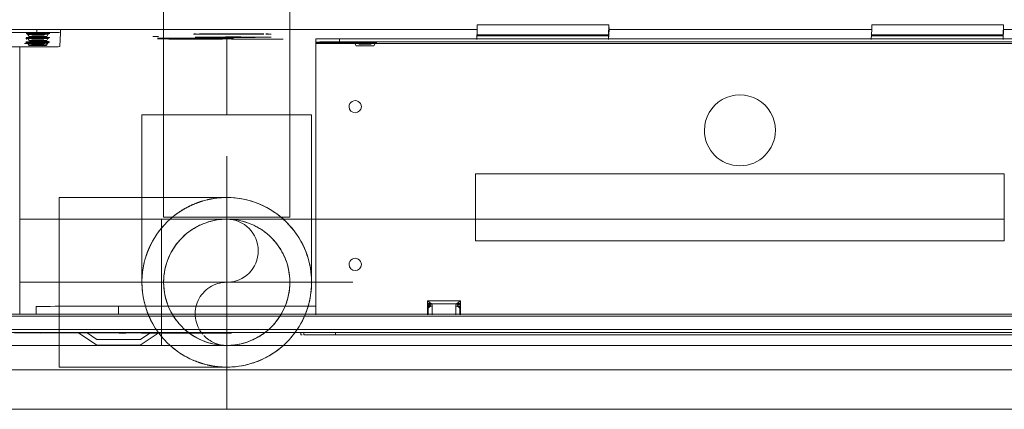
# Model space of a CAD drawing. Header units: millimetres. Extents: x 19580 to 41622, y 4748 to 42776.
# Tile 38 of 65: x 29494 to 29743, y 35776 to 35875. Entities that reach past the tile are written whole.
import ezdxf

# ---------------------------------------------------------------- set-up
doc = ezdxf.new("R2010")
doc.units = ezdxf.units.MM
doc.linetypes.add('ADSK_Осевая', pattern=[700, 500, -100, 0, -100])
doc.linetypes.add('ADSK_Скрыто', pattern=[300, 150, -150])
for name, color, linetype, lineweight in [('A-DETL-____-HDLN', 90, 'ADSK_Скрыто', 9), ('G-XREF-____-OTLN', 8, 'Continuous', 9), ('I-FURN-____-MCUT', 30, 'Continuous', 9), ('I-FURN-____-OTLN', 30, 'Continuous', 20), ('P-PIPE-____-CNTR', 3, 'ADSK_Осевая', 20), ('P-PIPE-____-OTLN', 3, 'Continuous', 20)]:
    doc.layers.add(name, color=color, linetype=linetype, lineweight=lineweight)

# ---------------------------------------------------------------- blocks, each defined once
blk = doc.blocks.new('Прямая форма - 83 new-608937-В_Этаж 01_Отопление')
at = {"layer": 'I-FURN-____-MCUT', "color": 133}
for p, q in [((0, 0), (-3200, 0)), ((-3200, -10), (-10, -10))]:
    blk.add_line(p, q, dxfattribs=at)
blk = doc.blocks.new('Прямая форма - FU - 053-608938-В_Этаж 01_Отопление')
blk.add_blockref('Прямая форма - 83 new-608937-В_Этаж 01_Отопление', (0, 0))
blk = doc.blocks.new('83 new_ifc_RVT-1-В_Этаж 01_Отопление')
at = {"layer": 'I-FURN-____-OTLN', "color": 9, "lineweight": 20, "rotation": 180}
blk.add_blockref('Прямая форма - FU - 053-608938-В_Этаж 01_Отопление', (26710.28, 35775.83), dxfattribs=at)
blk = doc.blocks.new('ADSK_Полипропилен_Отвод - Универсальный-V1-В_Этаж 01_Отопление')
at = {"layer": 'P-PIPE-____-OTLN', "color": 5}
for p, q in [((21296.58, 35850.53), (21296.58, 35808.03)), ((21318.08, 35850.53), (21296.58, 35850.53)), ((21339.58, 35850.53), (21318.08, 35850.53)), ((21339.58, 35808.03), (21339.58, 35850.53))]:
    blk.add_line(p, q, dxfattribs=at)
blk = doc.blocks.new('City Class FR - City Class F_iam-V25-В_Этаж 01_Отопление')
at = {"layer": 'A-DETL-____-HDLN'}
blk.add_line((157.54, -37.64), (157.54, -37.59), dxfattribs=at)
at = {"layer": 'A-DETL-____-HDLN', "flags": 128}
for points in [[(163.02, -36.51), (163, -36.51), (162.97, -36.51), (162.94, -36.51), (162.9, -36.51), (162.86, -36.51), (162.81, -36.51), (162.76, -36.5)], [(163.01, -36.35), (162.98, -36.35), (162.95, -36.35), (162.91, -36.35), (162.86, -36.35)]]:
    blk.add_lwpolyline(points, dxfattribs=at)
at = {"layer": 'A-DETL-____-HDLN'}
for centre, start_param, end_param in [((77.14, -35.28), 3.150557, 3.490411), ((77.14, -35.28), 2.792279, 3.138605), ((77.14, -35.28), 5.933871, 6.274221), ((77.14, -35.28), 0.002988, 0.348818), ((160.08, -36.4), 2.792279, 3.138605), ((160.08, -36.4), 3.150557, 3.490411), ((160.13, -35.16), 2.792279, 3.138605), ((160.13, -35.16), 3.150557, 3.490411), ((160.13, -35.32), 3.150557, 3.490411), ((160.13, -35.32), 2.792279, 3.138605), ((160.03, -37.44), 0.002988, 0.348818), ((160.08, -36.4), 0.002988, 0.348818), ((160.08, -36.4), 5.933871, 6.274221), ((160.13, -35.32), 5.933871, 6.274221), ((160.13, -35.32), 0.002988, 0.348818), ((160.13, -35.16), 5.933871, 6.274221), ((160.13, -35.16), 0.002988, 0.348818), ((160.03, -37.44), 2.792279, 3.138605), ((160.03, -37.44), 3.150557, 3.490411), ((160.03, -37.44), 5.933871, 6.274221)]:
    blk.add_ellipse(centre, major_axis=(1.55, 0), ratio=0.005175, start_param=start_param, end_param=end_param, dxfattribs=at)
at = {"layer": 'G-XREF-____-OTLN'}
for p, q in [((134, 41.19), (129.18, 37.96)), ((149.66, 38.11), (145, 41.21)), ((174.35, 38.06), (-210.65, 37.22)), ((-120.49, 38.03), (84.51, 38.48)), ((84.51, 38.48), (84.51, 37.86)), ((92.5, 38.45), (92.48, 37.92)), ((93.3, 38.46), (93.28, 37.92)), ((133.72, 38.09), (110.85, 38.04)), ((110.85, 38.04), (133.72, 38.09)), ((133.93, 39.74), (131.29, 37.97)), ((159.35, 38.14), (139.35, 38.09)), ((147.42, 38.11), (144.93, 39.76)), ((174.35, 37.26), (-210.65, 36.42)), ((-214.63, 33.05), (178.36, 33.9)), ((-214.63, 32.55), (178.37, 33.4)), ((178.37, 33.4), (-214.63, 32.55)), ((52.79, 33.26), (52.8, 29.77)), ((52.99, 33.26), (52.99, 31.8)), ((52.99, 33.26), (52.99, 31.8)), ((52.99, 31.8), (52.99, 33.26)), ((53.99, 31.09), (53.99, 33.26)), ((59.99, 33.28), (59.99, 31.11)), ((60.99, 31.82), (60.99, 33.28)), ((60.99, 31.82), (60.99, 33.28)), ((61.2, 29.79), (61.19, 33.28)), ((89.64, -35.4), (89.49, 33.34)), ((139.53, 33.32), (139.53, 31.28)), ((160.33, 33.36), (160.34, 31.43)), ((164.68, -34.23), (164.54, 33.37)), ((52.79, 31.09), (53.99, 31.09)), ((53.83, 30.44), (52.8, 30.44)), ((53.61, 30.95), (53.13, 30.58)), ((53.13, 30.58), (53.87, 30.58)), ((60.16, 30.49), (53.83, 30.48)), ((59.99, 31.11), (61.19, 31.11)), ((60.12, 30.6), (60.86, 30.6)), ((61.2, 30.46), (60.16, 30.46)), ((60.86, 30.6), (60.38, 30.96)), ((89.49, 31.17), (139.53, 31.28)), ((52.8, 29.77), (61.2, 29.79)), ((-84.97, 14.22), (49.03, 14.51)), ((-84.93, -2.78), (-84.97, 14.22)), ((49.03, 14.51), (49.07, -2.49)), ((49.07, -2.49), (-84.93, -2.78)), ((74.89, -34.88), (74.58, -35.43)), ((79.7, -35.42), (79.38, -34.87)), ((154.48, -34.48), (154.32, -38.02)), ((157.89, -34.77), (157.57, -35.32)), ((157.88, -34.92), (157.57, -35.47)), ((174.01, -34.41), (160.49, -34.44)), ((162.69, -35.31), (162.37, -34.76)), ((162.69, -35.46), (162.37, -34.91)), ((-125.36, -35.87), (89.64, -35.4)), ((83.63, -35.82), (-119.37, -36.26)), ((83.63, -36.62), (-119.37, -37.06)), ((-84.56, -36.77), (-84.68, -39.36)), ((-84.56, -36.98), (-84.56, -37.97)), ((-51.16, -36.7), (-51.28, -39.29)), ((15.44, -36.56), (15.32, -39.15)), ((48.8, -37.42), (15.4, -37.49)), ((15.44, -37.76), (15.44, -36.76)), ((48.72, -39.07), (48.84, -36.49)), ((74.14, -35.64), (89.64, -35.6)), ((83.63, -35.82), (83.63, -36.62)), ((89.64, -35.6), (89.63, -35.77)), ((89.63, -36.57), (89.63, -35.77)), ((110.98, -36.5), (97.93, -36.53)), ((129.48, -37.11), (130.93, -37.11)), ((157.79, -37.04), (157.47, -37.6)), ((157.83, -36.01), (157.52, -36.56)), ((161.56, -35.24), (163.49, -35.23)), ((162.19, -35.23), (163.49, -35.23)), ((162.59, -37.58), (162.27, -37.03)), ((162.64, -36.55), (162.32, -36)), ((-84.68, -39.36), (-193.86, -39.6)), ((-84.68, -39.36), (-84.67, -40.56)), ((-84.56, -37.97), (-84.67, -40.56)), ((-51.21, -37.81), (-84.61, -37.88)), ((-51.2, -37.64), (-84.6, -37.71)), ((-84.56, -37.97), (-51.21, -37.9)), ((-51.28, -39.29), (15.32, -39.15)), ((-51.27, -40.49), (-51.28, -39.29)), ((15.32, -39.15), (15.33, -40.35)), ((15.44, -37.76), (15.33, -40.35)), ((48.79, -37.59), (15.39, -37.66)), ((48.79, -37.69), (15.44, -37.76)), ((48.72, -39.07), (157.91, -38.84)), ((48.73, -40.27), (48.72, -39.07)), ((154.32, -38.02), (154.32, -38.82)), ((154.32, -38.02), (154.32, -38.82)), ((157.54, -37.64), (157.54, -37.59)), ((160.32, -38.04), (174.02, -38.01)), ((160.32, -38.84), (160.32, -38.04)), ((174.02, -38.81), (160.32, -38.84)), ((162.54, -37.58), (162.54, -37.63)), ((-84.67, -40.56), (-51.27, -40.49)), ((15.33, -40.35), (48.73, -40.27))]:
    blk.add_line(p, q, dxfattribs=at)
at = {"layer": 'G-XREF-____-OTLN', "flags": 128}
for points in [[(74.58, -35.43), (74.21, -35.68), (74.19, -35.68)], [(79.7, -35.42), (80.07, -35.66), (80.09, -35.67)], [(157.52, -36.56), (157.15, -36.81), (157.13, -36.81)], [(157.57, -35.47), (157.2, -35.72), (157.17, -35.72)], [(157.57, -35.32), (157.2, -35.56), (157.18, -35.57)], [(162.64, -36.55), (163.01, -36.79), (163.03, -36.8)], [(162.69, -35.31), (163.06, -35.55), (163.09, -35.55)], [(162.69, -35.46), (163.06, -35.71), (163.08, -35.71)], [(163.02, -36.51), (163, -36.51), (162.97, -36.51), (162.94, -36.51), (162.9, -36.51), (162.86, -36.51), (162.81, -36.51), (162.76, -36.5)], [(163.01, -36.35), (162.98, -36.35), (162.95, -36.35), (162.91, -36.35), (162.86, -36.35)], [(157.47, -37.6), (157.1, -37.84), (157.08, -37.84)], [(162.59, -37.58), (162.96, -37.83), (162.98, -37.83)]]:
    blk.add_lwpolyline(points, dxfattribs=at)
at = {"layer": 'G-XREF-____-OTLN'}
for centre, major_axis, ratio, start_param, end_param in [((139.5, 41.2), (5.5, 0.01), 0.005175, 3.141345, 6.282937), ((139.5, 41.2), (5.5, 0.01), 0.005175, 2.748646, 3.133855), ((139.5, 41.2), (5.5, 0.01), 0.005175, 0.786618, 2.355947), ((139.5, 41.2), (5.5, 0.01), 0.005175, 0.007759, 0.392451), ((84.5, 38.43), (8, 0.02), 0.005175, 0, 1.570548), ((84.5, 38.43), (8.84, 0.02), 0.005175, 0.090412, 0.298938), ((114.35, 38), (3.5, 0.01), 0.005175, 3.141593, 6.282937), ((139.35, 38.06), (6.5, 0.01), 0.005175, 1.570548, 4.712141), ((139.43, 39.75), (5.5, 0.01), 0.005175, 3.141345, 6.282937), ((139.43, 39.75), (5.5, 0.01), 0.005175, 2.748646, 3.133855), ((139.43, 39.75), (5.5, 0.01), 0.005175, 0.786618, 2.355947), ((139.43, 39.75), (5.5, 0.01), 0.005175, 0.007759, 0.392451), ((159.35, 38.1), (6.5, 0.01), 0.005175, 4.712141, 7.853734), ((59.99, 31.82), (1, 0.002), 0.710757, 4.712036, 6.282833), ((139.54, 31.39), (20.8, 0.05), 0.005175, 4.712141, 6.282937), ((79.52, 20.58), (-1.55, 0.07), 0.999987, 3.189473, 6.331065), ((79.52, 20.58), (-1.55, 0.07), 0.999987, 0.04788, 3.189473), ((-17.91, -13.63), (-8.99, 0.41), 0.999987, 3.189473, 6.331065), ((-17.91, -13.63), (-8.99, 0.41), 0.999987, 0.04788, 3.189473), ((79.6, -19.42), (-1.55, 0.07), 0.999987, 3.189473, 6.331065), ((79.6, -19.42), (-1.55, 0.07), 0.999987, 0.04788, 3.189473), ((77.14, -34.88), (2.24, 0), 0.005175, 0.002988, 3.138605), ((77.14, -34.88), (2.24, 0), 0.005175, 3.150557, 6.274221), ((160.48, -34.47), (6, 0.01), 0.005175, 1.570548, 3.141345), ((160.13, -34.92), (2.24, 0), 0.005175, 0.002988, 3.138605), ((160.13, -34.92), (2.24, 0), 0.005175, 3.150557, 6.274221), ((160.13, -34.76), (2.24, 0), 0.005175, 0.002988, 3.138605), ((160.13, -34.76), (2.24, 0), 0.005175, 3.150557, 6.274221), ((77.14, -35.68), (2.99, 0.01), 0.005175, 3.141345, 4.712141), ((77.14, -35.43), (2.56, 0.01), 0.005175, 1.570548, 3.138605), ((77.14, -35.43), (2.56, 0.01), 0.005175, 3.141345, 4.712141), ((77.14, -35.68), (2.99, 0.01), 0.005175, 1.570548, 2.355947), ((77.14, -35.28), (1.55, 0), 0.005175, 3.150557, 6.274221), ((77.14, -35.28), (1.55, 0), 0.005175, 0.002988, 3.138605), ((77.14, -35.43), (2.56, 0.01), 0.005175, 0.002988, 1.570548), ((77.14, -35.43), (2.56, 0.01), 0.005175, 4.712141, 6.282937), ((77.14, -35.68), (2.99, 0.01), 0.005175, 4.712141, 7.853734), ((83.63, -35.79), (6, 0.01), 0.005175, 4.712141, 6.282937), ((83.63, -36.59), (6, 0.01), 0.005175, 4.712141, 6.282937), ((89.64, -35.4), (0, 0.2), 0.000248, 3.932166, 4.717564), ((110.61, -36.97), (9.62, 0.02), 0.005175, 3.145864, 6.278927), ((110.61, -36.97), (9.62, 0.02), 0.005175, 2.610649, 3.141345), ((110.61, -36.97), (9.62, 0.02), 0.005175, 6.282937, 8.796211), ((120.12, -36.69), (9.62, 0.02), 0.005175, 0.628071, 3.141345), ((120.12, -36.69), (9.62, 0.02), 0.005175, 3.145864, 6.278927), ((120.13, -36.52), (9.62, 0.02), 0.005175, 0.628071, 3.141345), ((120.13, -36.52), (9.62, 0.02), 0.005175, 3.145864, 6.278927), ((120.13, -36.52), (9.62, 0.02), 0.005175, 6.282937, 6.863998), ((120.12, -36.69), (9.62, 0.02), 0.005175, 6.282937, 6.862172), ((160.08, -36.8), (2.99, 0.01), 0.005175, 1.570548, 4.712141), ((160.13, -35.72), (2.99, 0.01), 0.005175, 2.355947, 3.141345), ((160.13, -35.72), (2.99, 0.01), 0.005175, 3.141345, 4.712141), ((160.13, -35.56), (2.99, 0.01), 0.005175, 1.570548, 3.141345), ((160.13, -35.56), (2.99, 0.01), 0.005175, 3.141345, 4.712141), ((160.08, -36.55), (2.56, 0.01), 0.005175, 1.570548, 3.138605), ((160.08, -36.55), (2.56, 0.01), 0.005175, 3.141345, 4.712141), ((160.13, -35.31), (2.56, 0.01), 0.005175, 1.570548, 3.138605), ((160.13, -35.31), (2.56, 0.01), 0.005175, 3.141345, 4.712141), ((160.13, -35.47), (2.56, 0.01), 0.005175, 1.570548, 3.138605), ((160.13, -35.47), (2.56, 0.01), 0.005175, 3.141345, 4.712141), ((160.03, -37.04), (2.24, 0), 0.005175, 0.002988, 3.138605), ((160.03, -37.04), (2.24, 0), 0.005175, 3.150557, 6.274221), ((160.08, -36), (2.24, 0), 0.005175, 0.002988, 3.138605), ((160.08, -36), (2.24, 0), 0.005175, 3.150557, 6.274221), ((160.03, -37.44), (1.55, 0), 0.005175, 0.002988, 3.138605), ((160.05, -37.38), (1.55, 0), 0.005175, 0, 3.141345), ((160.05, -37.38), (1.55, 0), 0.005175, 3.141593, 6.282937), ((160.08, -36.4), (1.55, 0), 0.005175, 0.002988, 3.138605), ((160.08, -36.4), (1.55, 0), 0.005175, 3.150557, 6.274221), ((160.13, -35.16), (1.55, 0), 0.005175, 0.002988, 3.138605), ((160.13, -35.16), (1.55, 0), 0.005175, 3.150557, 6.274221), ((160.13, -35.32), (1.55, 0), 0.005175, 3.150557, 6.274221), ((160.13, -35.32), (1.55, 0), 0.005175, 0.002988, 3.138605), ((160.08, -36.55), (2.56, 0.01), 0.005175, 0.002988, 1.570548), ((160.08, -36.55), (2.56, 0.01), 0.005175, 4.712141, 6.282937), ((160.08, -36.8), (2.99, 0.01), 0.005175, 6.282937, 7.853734), ((160.08, -36.8), (2.99, 0.01), 0.005175, 4.712141, 6.282937), ((160.08, -36.95), (1.87, 0), 0.005175, 0.002988, 1.570548), ((160.08, -36.95), (1.87, 0), 0.005175, 4.712141, 6.282937), ((160.13, -35.31), (2.56, 0.01), 0.005175, 0.002988, 1.570548), ((160.13, -35.31), (2.56, 0.01), 0.005175, 4.712141, 6.282937), ((160.13, -35.47), (2.56, 0.01), 0.005175, 0.002988, 1.570548), ((160.13, -35.47), (2.56, 0.01), 0.005175, 4.712141, 6.282937), ((160.13, -35.56), (2.99, 0.01), 0.005175, 4.712141, 7.853734), ((160.13, -35.72), (2.99, 0.01), 0.005175, 4.712141, 7.853734), ((160.13, -36.52), (2.99, 0.01), 0.005175, 0.019868, 0.360448), ((160.13, -36.52), (2.99, 0.01), 0.005175, 5.919186, 6.262822), ((110.58, -37.76), (9.62, 0.02), 0.005175, 3.145864, 3.682132), ((110.58, -37.76), (9.62, 0.02), 0.005175, 2.601967, 2.827185), ((110.58, -37.76), (9.62, 0.02), 0.005175, 6.282937, 8.796211), ((110.58, -37.76), (9.62, 0.02), 0.005175, 3.769663, 6.278927), ((110.61, -37.77), (10, 0.02), 0.005175, 5.968778, 6.278914), ((110.61, -37.77), (10, 0.02), 0.005175, 6.282937, 6.597097), ((160.32, -38), (6, 0.01), 0.005175, 3.141593, 4.712141), ((160.32, -38.8), (6, 0.01), 0.005175, 3.141593, 4.712141), ((160.03, -37.84), (2.99, 0.01), 0.005175, 1.570548, 4.712141), ((160.03, -37.59), (2.56, 0.01), 0.005175, 1.570548, 3.138605), ((160.03, -37.59), (2.56, 0.01), 0.005175, 3.141345, 4.712141), ((160.04, -37.59), (2.5, 0.01), 0.005175, 0, 3.141345), ((160.04, -37.64), (2.5, 0.01), 0.005175, 3.141593, 6.282937), ((160.03, -37.44), (1.55, 0), 0.005175, 3.150557, 6.274221), ((160.03, -37.59), (2.56, 0.01), 0.005175, 0.002988, 1.570548), ((160.03, -37.59), (2.56, 0.01), 0.005175, 4.712141, 6.282937), ((160.03, -37.84), (2.99, 0.01), 0.005175, 0.78515, 1.570548), ((160.03, -37.84), (2.99, 0.01), 0.005175, 4.712141, 6.282937)]:
    blk.add_ellipse(centre, major_axis=major_axis, ratio=ratio, start_param=start_param, end_param=end_param, dxfattribs=at)
for points in [[(52.97, 31.19), (52.96, 31.08), (52.93, 30.87), (52.89, 30.51), (52.84, 30.14), (52.81, 29.9), (52.8, 29.77)], [(52.8, 30.44), (52.85, 30.46), (52.97, 30.52), (53.08, 30.56), (53.13, 30.58)], [(52.8, 29.77), (52.89, 29.84), (53.08, 29.96), (53.36, 30.14), (53.62, 30.32), (53.77, 30.43), (53.83, 30.48)], [(52.99, 31.8), (52.99, 31.7), (52.99, 31.49), (52.98, 31.29), (52.97, 31.19)], [(52.99, 31.8), (52.99, 31.71), (53.05, 31.52), (53.27, 31.29), (53.6, 31.13), (53.86, 31.09), (53.99, 31.09)], [(53.83, 30.48), (53.88, 30.58), (53.97, 30.78), (53.99, 30.99), (53.99, 31.09)], [(59.99, 31.11), (59.99, 31), (60.02, 30.79), (60.11, 30.59), (60.16, 30.49)], [(60.16, 30.49), (60.23, 30.44), (60.37, 30.33), (60.63, 30.16), (60.91, 29.98), (61.1, 29.85), (61.2, 29.79)], [(60.86, 30.6), (60.91, 30.58), (61.03, 30.53), (61.14, 30.48), (61.2, 30.46)], [(61.02, 31.2), (61.01, 31.3), (61, 31.51), (60.99, 31.72), (60.99, 31.82)], [(61.2, 29.79), (61.18, 29.91), (61.15, 30.16), (61.1, 30.53), (61.06, 30.88), (61.03, 31.1), (61.02, 31.2)]]:
    blk.add_open_spline(points, degree=3, dxfattribs=at)
blk.add_open_spline([(61.02, 31.2), (61, 31.14), (60.93, 31.02), (60.73, 30.79), (60.46, 30.6), (60.24, 30.52), (60.16, 30.49)], degree=3, knots=[0, 0, 0, 0, 0.2, 0.4, 0.8, 1, 1, 1, 1], dxfattribs=at)
blk = doc.blocks.new('City Class FR - City Class 25 FR-V26-В_Этаж 01_Отопление')
blk.add_blockref('City Class FR - City Class F_iam-V25-В_Этаж 01_Отопление', (0, 0))
blk = doc.blocks.new('ADSK_Полипропилен_Отвод - Универсальный-V27-В_Этаж 01_Отопление')
at = {"layer": 'A-DETL-____-HDLN', "color": 170}
for p, q in [((29546.4, 35829.53), (29524.95, 35829.53)), ((29503.9, 35824.1), (29503.9, 35808.03)), ((29503.9, 35808.03), (29503.9, 35791.96)), ((29546.4, 35792.03), (29546.4, 35807.98)), ((29556.74, 35789.18), (29555.98, 35788.78)), ((29558.21, 35790.06), (29557.48, 35789.61))]:
    blk.add_line(p, q, dxfattribs=at)
at = {"layer": 'A-DETL-____-HDLN', "color": 170, "flags": 128}
blk.add_lwpolyline([(29546.4, 35829.53), (29547.26, 35829.51), (29548.12, 35829.46), (29548.97, 35829.37), (29549.83, 35829.25), (29550.67, 35829.1), (29551.51, 35828.91), (29552.34, 35828.69), (29553.16, 35828.44), (29553.98, 35828.15), (29554.77, 35827.83), (29555.56, 35827.48), (29556.33, 35827.1), (29557.08, 35826.69), (29557.82, 35826.24), (29558.54, 35825.77), (29559.24, 35825.27), (29559.92, 35824.75), (29560.58, 35824.19), (29561.21, 35823.61), (29561.82, 35823.01), (29562.41, 35822.38), (29562.97, 35821.73), (29563.51, 35821.05), (29564.01, 35820.36), (29564.49, 35819.65), (29564.94, 35818.91), (29565.36, 35818.16), (29565.75, 35817.4), (29566.11, 35816.61), (29566.44, 35815.82), (29566.74, 35815.01), (29567, 35814.19), (29567.23, 35813.36), (29567.43, 35812.53), (29567.59, 35811.68), (29567.72, 35810.83), (29567.81, 35809.98), (29567.87, 35809.12), (29567.9, 35808.26), (29567.89, 35807.4), (29567.85, 35806.54), (29567.77, 35805.69), (29567.66, 35804.83), (29567.52, 35803.98), (29567.34, 35803.14), (29567.13, 35802.31), (29566.88, 35801.49), (29566.6, 35800.67), (29566.29, 35799.87), (29565.95, 35799.08), (29565.58, 35798.31), (29565.17, 35797.55), (29564.74, 35796.81), (29564.28, 35796.08), (29563.78, 35795.38), (29563.26, 35794.69), (29562.72, 35794.03), (29562.14, 35793.39), (29561.55, 35792.77), (29560.92, 35792.17), (29560.28, 35791.61)], dxfattribs=at)
at = {"layer": 'A-DETL-____-HDLN', "color": 170}
for radius, start, end in [(21.5, 1.0158, 178.9842), (16, 90, 225), (16, 315, 90), (21.5, 180, 232.3319), (21.5, 288.5732, 0), (16, 225, 228.3814), (16, 311.6186, 315), (16, 228.9667, 233.1007), (16, 234.3883, 240), (16, 240, 270), (16, 270, 300), (16, 300, 306.314), (16, 306.8993, 311.0333), (21.5, 238.5191, 240), (21.5, 248.0896, 255), (21.5, 256.8077, 281.5094)]:
    blk.add_arc((29546.4, 35808.03), radius, start, end, dxfattribs=at)
for points, knots in [([(29546.4, 35829.53), (29545.2, 35829.53), (29543.54, 35829.39), (29541.9, 35829.06), (29541.46, 35828.95)], [0, 0, 0, 0, 0.125, 0.1713587, 0.1713587, 0.1713587, 0.1713587]), ([(29540.3, 35828.65), (29539.94, 35828.54), (29538.99, 35828.23), (29537.48, 35827.62), (29535.77, 35826.75), (29534.39, 35825.88), (29533.31, 35825.1), (29532.52, 35824.46), (29532.01, 35824), (29531.76, 35823.77)], [0.2119064, 0.2119064, 0.2119064, 0.2119064, 0.25, 0.3125, 0.375, 0.4375, 0.46875, 0.5, 0.53125, 0.53125, 0.53125, 0.53125]), ([(29530.44, 35822.43), (29530.39, 35822.38), (29530.1, 35822.05), (29529.59, 35821.44), (29528.96, 35820.61), (29528.57, 35820.04), (29528.39, 35819.77)], [0.58711384, 0.58711384, 0.58711384, 0.58711384, 0.59375, 0.625, 0.65625, 0.68289275, 0.68289275, 0.68289275, 0.68289275]), ([(29527.52, 35818.32), (29527.4, 35818.09), (29527.1, 35817.52), (29526.66, 35816.57), (29526.28, 35815.62), (29526.07, 35815.03), (29526, 35814.82)], [0.72926112, 0.72926112, 0.72926112, 0.72926112, 0.75, 0.78125, 0.8125, 0.82922996, 0.82922996, 0.82922996, 0.82922996]), ([(29525.5, 35813.08), (29525.31, 35812.27), (29525.03, 35810.76), (29524.92, 35809.18), (29524.91, 35808.46)], [0.875, 0.875, 0.875, 0.875, 0.9375, 0.9896981, 0.9896981, 0.9896981, 0.9896981]), ([(29526, 35801.24), (29526.07, 35801.03), (29526.28, 35800.44), (29526.66, 35799.49), (29527.1, 35798.54), (29527.4, 35797.96), (29527.52, 35797.74)], [0.17077004, 0.17077004, 0.17077004, 0.17077004, 0.1875, 0.21875, 0.25, 0.27073888, 0.27073888, 0.27073888, 0.27073888]), ([(29528.39, 35796.29), (29528.57, 35796.02), (29528.96, 35795.45), (29529.59, 35794.61), (29530.1, 35794), (29530.39, 35793.68), (29530.44, 35793.62)], [0.31710725, 0.31710725, 0.31710725, 0.31710725, 0.34375, 0.375, 0.40625, 0.41288616, 0.41288616, 0.41288616, 0.41288616]), ([(29541.46, 35787.1), (29541.9, 35787), (29543.34, 35786.71), (29544.81, 35786.56), (29545.82, 35786.54)], [0.8286413, 0.8286413, 0.8286413, 0.8286413, 0.875, 0.9797278, 0.9797278, 0.9797278, 0.9797278])]:
    blk.add_open_spline(points, degree=3, knots=knots, dxfattribs=at)
for points in [[(29524.9, 35808.03), (29524.9, 35807.16), (29525.01, 35805.44), (29525.31, 35803.78), (29525.5, 35802.98)], [(29531.76, 35792.29), (29532.01, 35792.05), (29532.27, 35791.83), (29532.53, 35791.61)], [(29539.23, 35787.76), (29539.58, 35787.64), (29539.94, 35787.52), (29540.3, 35787.41)]]:
    blk.add_open_spline(points, degree=3, dxfattribs=at)
at = {"layer": 'P-PIPE-____-OTLN', "color": 5}
for p, q in [((29524.9, 35829.53), (29503.9, 35829.53)), ((29503.9, 35829.53), (29503.9, 35824.13)), ((29503.9, 35791.93), (29503.9, 35786.53)), ((29557.48, 35789.61), (29556.74, 35789.18)), ((29503.9, 35786.53), (29546.4, 35786.53))]:
    blk.add_line(p, q, dxfattribs=at)
at = {"layer": 'P-PIPE-____-OTLN', "color": 5, "flags": 128}
for points in [[(29560.28, 35791.61), (29559.61, 35791.06), (29558.92, 35790.55), (29558.21, 35790.06)], [(29555.98, 35788.78), (29555.2, 35788.41), (29554.41, 35788.08), (29553.6, 35787.77), (29552.79, 35787.5), (29551.96, 35787.26), (29551.13, 35787.05), (29550.28, 35786.88), (29549.44, 35786.74), (29548.58, 35786.64), (29547.72, 35786.57), (29546.87, 35786.53)]]:
    blk.add_lwpolyline(points, dxfattribs=at)
at = {"layer": 'P-PIPE-____-OTLN', "color": 5}
for start, end in [(232.4645, 238.3865), (240, 247.957), (255, 256.6751), (281.642, 288.4406)]:
    blk.add_arc((29546.4, 35808.03), 21.5, start, end, dxfattribs=at)
blk.add_open_spline([(29532.53, 35791.61), (29532.79, 35791.39), (29533.31, 35790.96), (29534.39, 35790.18), (29535.77, 35789.31), (29537.48, 35788.44), (29538.64, 35787.97), (29539.23, 35787.76)], degree=3, knots=[0.5, 0.5, 0.5, 0.5, 0.53125, 0.5625, 0.625, 0.6875, 0.75, 0.75, 0.75, 0.75], dxfattribs=at)

msp = doc.modelspace()

# ---------------------------------------------------------------- linework, layer by layer
at = {"layer": 'A-DETL-____-HDLN', "color": 170}
for p, q in [((29530.4, 35901.9), (29530.4, 35869.76)), ((29562.4, 35869.76), (29562.4, 35901.9)), ((29529.9, 35824.03), (29524.95, 35824.03)), ((29529.9, 35792.03), (29529.9, 35824.03)), ((29530.4, 35824.53), (29562.4, 35824.53))]:
    msp.add_line(p, q, dxfattribs=at)
at = {"layer": 'A-DETL-____-HDLN', "color": 1}
for p, q in [((29567.85, 35824.03), (29524.95, 35824.03)), ((29609.42, 35824.03), (29569.02, 35824.03)), ((29532.16, 35792.03), (29560.64, 35792.03))]:
    msp.add_line(p, q, dxfattribs=at)
at = {"layer": 'A-DETL-____-HDLN', "color": 170}
for centre, radius, start, end in [((29546.4, 35808.03), 16, 0, 180), ((29546.4, 35816.03), 8, 270, 90), ((29546.4, 35808.03), 16, 180, 230.5041), ((29546.4, 35800.03), 8, 90, 220.3033), ((29546.4, 35808.03), 16, 309.4959, 0), ((29546.4, 35808.03), 16, 231.4568, 238.1859), ((29546.4, 35808.03), 16, 240.2818, 300.8613), ((29546.4, 35800.03), 8, 223.5773, 270), ((29546.4, 35808.03), 16, 301.8141, 308.5432)]:
    msp.add_arc(centre, radius, start, end, dxfattribs=at)
at = {"layer": 'P-PIPE-____-CNTR', "color": 5}
for p, q in [((29546.4, 35869.71), (29546.4, 35850.53)), ((29546.4, 35776.03), (29546.4, 35840.03)), ((29546.4, 35824.53), (29546.4, 35808.03)), ((29514.4, 35808.03), (29578.4, 35808.03))]:
    msp.add_line(p, q, dxfattribs=at)
at = {"layer": 'P-PIPE-____-CNTR', "color": 10}
for p, q in [((29524.9, 35808.03), (29493.92, 35808.03)), ((29568.97, 35808.03), (29567.9, 35808.03))]:
    msp.add_line(p, q, dxfattribs=at)
at = {"layer": 'P-PIPE-____-OTLN', "color": 5}
for p, q in [((29530.4, 35869.71), (29530.4, 35824.53)), ((29562.4, 35824.53), (29562.4, 35869.71))]:
    msp.add_line(p, q, dxfattribs=at)
at = {"layer": 'P-PIPE-____-OTLN', "color": 10}
for p, q in [((29524.9, 35824.03), (29493.92, 35824.03)), ((29568.97, 35824.03), (29567.9, 35824.03)), ((29743.47, 35824.03), (29609.47, 35824.03)), ((29342.23, 35792.03), (29532.11, 35792.03)), ((29560.69, 35792.03), (29789.91, 35792.03))]:
    msp.add_line(p, q, dxfattribs=at)

# ---------------------------------------------------------------- block references
at = {"lineweight": 9}
msp.add_blockref('83 new_ifc_RVT-1-В_Этаж 01_Отопление', (0, 0), dxfattribs=at)
at = {"layer": 'A-DETL-____-HDLN', "rotation": 179.8755786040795}
msp.add_blockref('City Class FR - City Class 25 FR-V26-В_Этаж 01_Отопление', (29658.53, 35832.97), dxfattribs=at)
at = {"layer": 'A-DETL-____-HDLN', "color": 170}
msp.add_blockref('ADSK_Полипропилен_Отвод - Универсальный-V27-В_Этаж 01_Отопление', (0, 0), dxfattribs=at)
at = {"layer": 'P-PIPE-____-OTLN', "color": 5}
msp.add_blockref('ADSK_Полипропилен_Отвод - Универсальный-V1-В_Этаж 01_Отопление', (8228.32, 0), dxfattribs=at)

doc.saveas('drawing.dxf')
